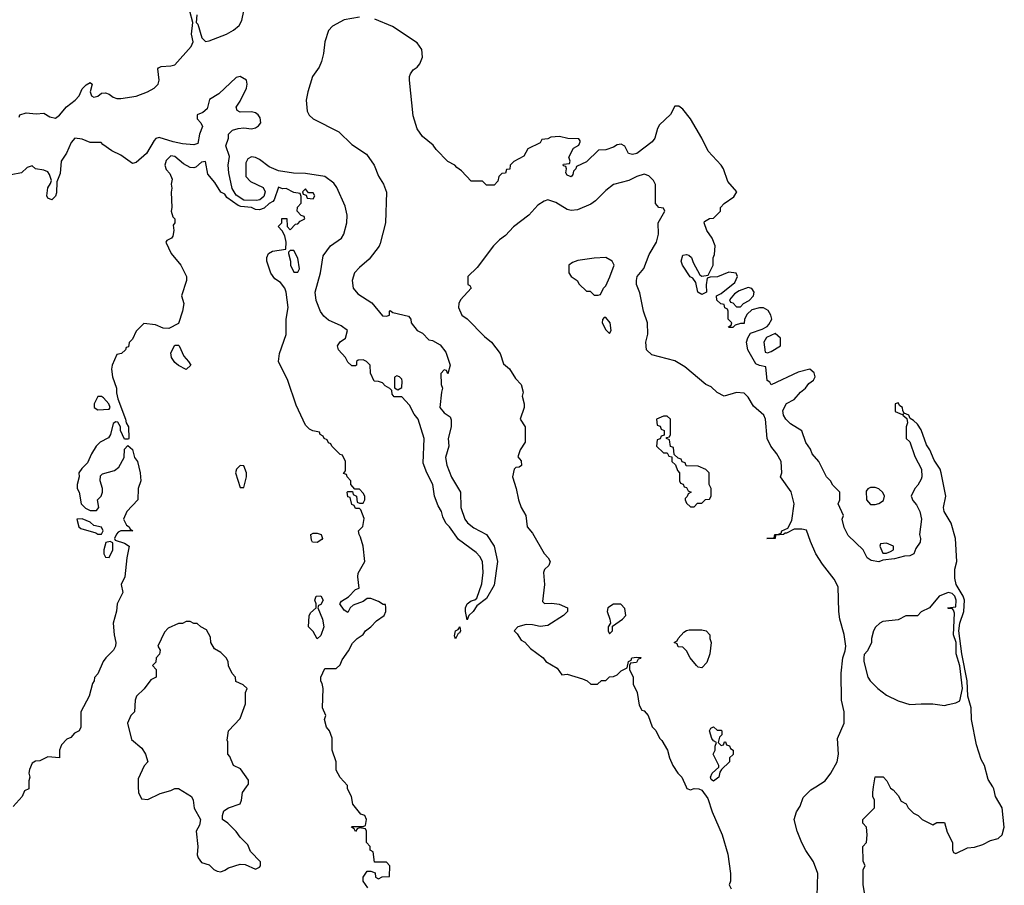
# Model space of a CAD drawing. Header units: inches. Extents: x 2792272 to 2951639, y 860504 to 1033803.
# Tile 142 of 209: x 2870905 to 2876021, y 999488 to 1003985. Entities that reach past the tile are written whole.
import ezdxf

# ---------------------------------------------------------------- set-up
doc = ezdxf.new("R2010")
doc.units = ezdxf.units.IN
doc.header["$MEASUREMENT"] = 0
doc.layers.add('C8070', color=7, linetype='Continuous')
doc.layers.add('C8979', color=7, linetype='Continuous')

msp = doc.modelspace()

# ---------------------------------------------------------------- linework, layer by layer
at = {"layer": 'C8070', "color": 4}
for points, elevation in [([(2872670, 1003998.9), (2872590, 1003983.6), (2872530, 1003951.3), (2872510, 1003929.2), (2872490.3, 1003870), (2872483.6, 1003810), (2872472.4, 1003767.6), (2872460.9, 1003739.1), (2872426.4, 1003690), (2872401.7, 1003610), (2872393.3, 1003566.7), (2872398.9, 1003510), (2872409.3, 1003489.3), (2872430, 1003470.4), (2872562.5, 1003402.5), (2872630, 1003337.1), (2872706.2, 1003286.2), (2872746.8, 1003230), (2872770, 1003172), (2872796, 1003130), (2872811.1, 1003088.9), (2872806.4, 1002930), (2872778, 1002822), (2872772, 1002808), (2872719.9, 1002740.1), (2872670, 1002698.4), (2872644.9, 1002670), (2872632.7, 1002630), (2872638, 1002590), (2872661.4, 1002561.4), (2872734.6, 1002514.6), (2872790, 1002446), (2872810, 1002444.7), (2872826, 1002450), (2872826, 1002470), (2872830, 1002474), (2872843.6, 1002463.6), (2872925.4, 1002445.4), (2872938, 1002430), (2872938.8, 1002410), (2872970, 1002371), (2872997.3, 1002357.3), (2873030, 1002322), (2873050, 1002318), (2873090, 1002296), (2873118.5, 1002258.5), (2873142, 1002190), (2873130, 1002146), (2873122, 1002162), (2873110, 1002166), (2873092.7, 1002147.3), (2873094, 1002090), (2873102, 1002070), (2873096, 1002050), (2873087.7, 1001970), (2873110, 1001942.8), (2873141, 1001921), (2873146.4, 1001906.4), (2873146.8, 1001870), (2873131, 1001810), (2873134.8, 1001770), (2873117.3, 1001710), (2873124.9, 1001670), (2873148.6, 1001608.6), (2873194.8, 1001530), (2873196.3, 1001450), (2873218, 1001390), (2873231.9, 1001371.9), (2873264.9, 1001344.9), (2873330.4, 1001310.3), (2873370.9, 1001249.1), (2873386.8, 1001170), (2873370, 1001048), (2873330, 1000978), (2873280.7, 1000939.3), (2873261, 1000910), (2873238, 1000890), (2873230, 1000868), (2873221.2, 1000910), (2873221.2, 1000930), (2873229.2, 1000950), (2873250, 1000966), (2873269.2, 1000970.8), (2873280.4, 1000979.6), (2873306.3, 1001053.7), (2873312.9, 1001112.9), (2873309.4, 1001169.4), (2873296.2, 1001196.2), (2873277.5, 1001217.5), (2873184.1, 1001284.1), (2873139, 1001350), (2873119, 1001370), (2873102.7, 1001402.7), (2873096, 1001430), (2873079.1, 1001459.1), (2873060.7, 1001510), (2873051.8, 1001570), (2873019.5, 1001630), (2873001.5, 1001681.5), (2873006.6, 1001810), (2872976, 1001910), (2872954.8, 1001934.8), (2872930, 1001982), (2872890, 1002026), (2872850, 1002026), (2872840.4, 1002040.4), (2872838, 1002058), (2872828.4, 1002068.4), (2872803.1, 1002083.1), (2872790, 1002098), (2872770, 1002106), (2872747.3, 1002107.3), (2872728.4, 1002148.4), (2872726, 1002190), (2872706, 1002210), (2872690, 1002218), (2872663.6, 1002216.4), (2872654, 1002210), (2872654, 1002190), (2872650, 1002186), (2872630, 1002186), (2872610, 1002206), (2872598, 1002230), (2872562, 1002270), (2872555.3, 1002290), (2872570, 1002311.3), (2872598, 1002330), (2872608, 1002370), (2872574.5, 1002394.5), (2872510, 1002423.7), (2872484.9, 1002444.9), (2872468.2, 1002468.2), (2872445.9, 1002525.9), (2872440.5, 1002570), (2872466.9, 1002670), (2872481, 1002759), (2872519.3, 1002810), (2872577.6, 1002850), (2872588.4, 1002871.6), (2872605.4, 1002930), (2872607.1, 1002970), (2872596.4, 1003016.4), (2872552.9, 1003112.9), (2872536.2, 1003136.2), (2872490, 1003169.7), (2872390, 1003186.2), (2872327.6, 1003187.6), (2872250, 1003199.1), (2872200.8, 1003220.8), (2872150, 1003259.3), (2872130, 1003269.3), (2872110, 1003272.3), (2872090, 1003262), (2872079.1, 1003240.9), (2872079.1, 1003170), (2872103.7, 1003143.7), (2872170, 1003113.4), (2872180.3, 1003090), (2872173.3, 1003066.8), (2872152.4, 1003050), (2872134.4, 1003045.6), (2872070, 1003046.6), (2872030, 1003073.7), (2872008.3, 1003108.3), (2871991.2, 1003188.8), (2871987.2, 1003230), (2871994.5, 1003274.5), (2871976, 1003330), (2871989.3, 1003370), (2871989.3, 1003390), (2872009.6, 1003410.4), (2872039.7, 1003420.3), (2872070, 1003423.1), (2872110, 1003418.3), (2872130, 1003422.6), (2872146.2, 1003433.8), (2872156.9, 1003450), (2872154.8, 1003474.8), (2872144.5, 1003490), (2872130, 1003500.5), (2872110, 1003506), (2872050, 1003505.2), (2872034, 1003514), (2872029, 1003530), (2872050, 1003561), (2872083.7, 1003630), (2872086.6, 1003650), (2872082.7, 1003670), (2872050, 1003689.4), (2872030, 1003684.5), (2871939.5, 1003600.5), (2871891.3, 1003570), (2871878, 1003522), (2871856.3, 1003503.7), (2871826.8, 1003490), (2871826.8, 1003470), (2871846, 1003450), (2871854.8, 1003430), (2871838.8, 1003390), (2871830, 1003342), (2871810, 1003335.3), (2871750, 1003340.9), (2871702, 1003350), (2871630, 1003372.3), (2871612.5, 1003367.5), (2871602.6, 1003357.4), (2871563.8, 1003290), (2871510, 1003243.7), (2871490, 1003238), (2871430, 1003281.2), (2871383.7, 1003303.7), (2871336.4, 1003336.4), (2871327.3, 1003347.3), (2871270, 1003346.6), (2871230, 1003364.5), (2871190.7, 1003369.3), (2871172.8, 1003347.2), (2871148.5, 1003291.5), (2871120.5, 1003250), (2871114.8, 1003185.2), (2871096.9, 1003143.1), (2871095.2, 1003084.8), (2871090, 1003068), (2871070.7, 1003049.3), (2871050, 1003058), (2871046, 1003070), (2871050, 1003112), (2871065.2, 1003134.8), (2871069.2, 1003150), (2871060.2, 1003180.2), (2871050, 1003194), (2871030, 1003204), (2870986, 1003210), (2870970, 1003226), (2870943.6, 1003216.4), (2870914, 1003190), (2870861, 1003179)], 4), ([(2870902, 1003478), (2870906, 1003490), (2870939, 1003501), (2870990, 1003496.3), (2871030, 1003498.8), (2871061.1, 1003481.1), (2871090, 1003473.4), (2871111.6, 1003488.4), (2871147, 1003533), (2871193.1, 1003566.9), (2871213.2, 1003590), (2871230, 1003626), (2871250, 1003646), (2871270, 1003658), (2871282, 1003650), (2871271.3, 1003610), (2871278, 1003590), (2871290, 1003582.8), (2871310, 1003588), (2871330, 1003604), (2871350, 1003604.9), (2871370, 1003597.3), (2871390, 1003582), (2871410, 1003575.5), (2871430, 1003575.5), (2871510, 1003588), (2871569, 1003610), (2871604, 1003630), (2871624, 1003650), (2871629, 1003670), (2871622, 1003730), (2871625.2, 1003734.8), (2871639, 1003741), (2871690, 1003744.9), (2871710, 1003751), (2871794.8, 1003845.2), (2871805.2, 1003870), (2871797.2, 1003910), (2871804, 1003970), (2871789.3, 1004030)], 4), ([(2871824.7, 1004010), (2871822, 1003970), (2871830, 1003962), (2871851.3, 1003890), (2871870, 1003871.3), (2871890, 1003874.8), (2871979, 1003910), (2872015.3, 1003930), (2872044.7, 1003955.3), (2872058.6, 1003981.4), (2872069.4, 1004030.6)], 4), ([(2875961.2, 1000000), (2875937, 1000037), (2875917.7, 1000110), (2875901.5, 1000141.5), (2875877.3, 1000217.3), (2875851.5, 1000350), (2875849.1, 1000410), (2875831.2, 1000470), (2875828.1, 1000550), (2875800.5, 1000690), (2875785, 1000810), (2875790.4, 1000849.5), (2875810.6, 1000910), (2875814.9, 1000970), (2875807.5, 1000990), (2875770.6, 1001050), (2875764, 1001084), (2875764.4, 1001130), (2875775.4, 1001170), (2875767.2, 1001290), (2875745.3, 1001370), (2875708.6, 1001430), (2875704.8, 1001450), (2875718, 1001510), (2875694, 1001630), (2875687.6, 1001650), (2875656, 1001696), (2875633.5, 1001750), (2875617, 1001777), (2875590, 1001854), (2875570, 1001882.9), (2875550, 1001902.7), (2875532.3, 1001912.3), (2875526, 1001930), (2875500.4, 1001940.4), (2875493.6, 1001953.6), (2875492.3, 1001970), (2875479, 1001979), (2875470, 1001995.3), (2875454, 1001990), (2875454, 1001950), (2875490, 1001934), (2875498, 1001938), (2875494, 1001930), (2875514, 1001914), (2875518, 1001890), (2875511.3, 1001870), (2875512, 1001810), (2875530, 1001792), (2875555.9, 1001715.9), (2875590.6, 1001649.4), (2875593.4, 1001610), (2875590, 1001598), (2875572.8, 1001567.2), (2875556, 1001550), (2875538, 1001510), (2875546.4, 1001486.4), (2875565.4, 1001465.4), (2875582, 1001430), (2875590.9, 1001390.9), (2875581, 1001310), (2875586, 1001290), (2875584.7, 1001270), (2875562, 1001238), (2875551, 1001210), (2875530, 1001199), (2875502, 1001198), (2875450, 1001184), (2875390, 1001178), (2875370, 1001169.2), (2875330, 1001175.3), (2875308, 1001190), (2875288, 1001230), (2875210, 1001306), (2875190, 1001346), (2875178, 1001390), (2875186, 1001410), (2875158, 1001470), (2875166, 1001490), (2875166, 1001530), (2875130, 1001566), (2875118, 1001590), (2875098, 1001610), (2875058, 1001690), (2875022, 1001730), (2875014, 1001754), (2874989.3, 1001789.3), (2874968.9, 1001848.9), (2874910, 1001885.2), (2874885.2, 1001910), (2874873.2, 1001930), (2874870, 1001954), (2874888.7, 1001991.3), (2874930, 1002012), (2874962, 1002050), (2874988.7, 1002070), (2875005.2, 1002094.8), (2875030, 1002112), (2875039, 1002130), (2875034, 1002150), (2875010, 1002168.7), (2874950, 1002154), (2874810, 1002088.7), (2874802, 1002102), (2874789, 1002110), (2874782, 1002182), (2874750, 1002188), (2874730, 1002198), (2874688, 1002270), (2874682, 1002310), (2874688.4, 1002331.6), (2874703.1, 1002356.9), (2874763.1, 1002376.9), (2874788.9, 1002391.1), (2874798, 1002402), (2874813.2, 1002430), (2874808.7, 1002450), (2874793.6, 1002473.6), (2874770, 1002488.7), (2874750, 1002488.7), (2874710, 1002478), (2874684.7, 1002455.3), (2874672, 1002430), (2874670, 1002406), (2874650, 1002406), (2874622, 1002398), (2874610, 1002386), (2874590, 1002386), (2874588, 1002390), (2874602, 1002398), (2874606, 1002410), (2874586, 1002430), (2874586, 1002470), (2874582, 1002482), (2874568.4, 1002488.4), (2874566, 1002506), (2874548.4, 1002508.4), (2874527.3, 1002527.3), (2874526, 1002550), (2874550, 1002562), (2874620.2, 1002619.8), (2874635.3, 1002650), (2874628.4, 1002668.4), (2874590, 1002674), (2874531.1, 1002648.9), (2874492.7, 1002647.3), (2874478, 1002642), (2874472.7, 1002607.3), (2874474, 1002570), (2874450, 1002558), (2874429.2, 1002569.2), (2874419, 1002619), (2874402, 1002642), (2874389.4, 1002649.4), (2874349.2, 1002710), (2874342.7, 1002730), (2874350, 1002762), (2874370, 1002766), (2874382, 1002762), (2874396, 1002750), (2874404, 1002724), (2874439.6, 1002659.6), (2874450, 1002652), (2874482, 1002658), (2874508, 1002710), (2874508.4, 1002748.4), (2874514.6, 1002765.4), (2874519, 1002810), (2874504, 1002850), (2874475.3, 1002890), (2874462, 1002930), (2874464, 1002936), (2874490, 1002952), (2874510, 1002954), (2874546, 1002990), (2874546, 1003010), (2874566, 1003030), (2874615.1, 1003064.9), (2874632, 1003090), (2874584, 1003144), (2874562.9, 1003210), (2874550, 1003229.3), (2874482, 1003302), (2874450, 1003369.4), (2874390, 1003469.5), (2874350, 1003520.7), (2874330, 1003536), (2874310, 1003535.3), (2874287.1, 1003492.9), (2874230, 1003438), (2874219.8, 1003420.2), (2874204.7, 1003370), (2874192, 1003350), (2874112, 1003290), (2874090, 1003284), (2874069.1, 1003289.1), (2874050, 1003328), (2874030, 1003339), (2874010, 1003335.3), (2873990, 1003322), (2873950, 1003308.7), (2873912.7, 1003307.3), (2873850, 1003246), (2873798, 1003222), (2873794, 1003210), (2873782, 1003198), (2873779.6, 1003180.4), (2873770, 1003168), (2873750, 1003178), (2873742, 1003190), (2873746, 1003210), (2873742, 1003222), (2873730, 1003226), (2873728.9, 1003231.1), (2873730, 1003234), (2873762, 1003238), (2873766, 1003250), (2873758, 1003270), (2873783.1, 1003316.9), (2873810, 1003334), (2873818, 1003350), (2873816.4, 1003356.4), (2873810, 1003366), (2873752.7, 1003367.3), (2873710, 1003379), (2873665.4, 1003374.6), (2873650, 1003366), (2873618, 1003362), (2873610, 1003346), (2873545.4, 1003314.6), (2873523.6, 1003276.4), (2873471.6, 1003248.4), (2873454, 1003230), (2873451.1, 1003208.9), (2873434, 1003206), (2873430, 1003188), (2873410, 1003186), (2873394, 1003170), (2873390, 1003146), (2873370, 1003126), (2873330, 1003126), (2873310, 1003146), (2873250, 1003146), (2873200.4, 1003200.4), (2873176.4, 1003216.4), (2873166, 1003230), (2873130, 1003248), (2873068.7, 1003310), (2873052.9, 1003332.9), (2872998, 1003378), (2872970, 1003418), (2872950, 1003486), (2872929.4, 1003670), (2872929.5, 1003690.5), (2872935.5, 1003704.5), (2872950, 1003724.7), (2872970, 1003738.8), (2872983.9, 1003756.1), (2872997.6, 1003790), (2872995.1, 1003830), (2872970, 1003865.6), (2872842.7, 1003950), (2872750, 1003987.3)], 4), ([(2872607.6, 1000000), (2872607.3, 1000007.3), (2872570, 1000048), (2872550, 1000086), (2872549, 1000130), (2872529, 1000190), (2872528.4, 1000251.6), (2872514, 1000290), (2872499, 1000310), (2872489.3, 1000350), (2872495.3, 1000370), (2872479, 1000410), (2872482, 1000510), (2872476.4, 1000536.4), (2872468.9, 1000548.9), (2872468.7, 1000570), (2872490, 1000614), (2872550, 1000614), (2872570, 1000634), (2872580.2, 1000659.8), (2872613.2, 1000706.8), (2872633.6, 1000746.4), (2872658, 1000770), (2872689.1, 1000790.9), (2872702, 1000810), (2872729.1, 1000830.9), (2872758, 1000862), (2872798, 1000890), (2872808, 1000910), (2872808, 1000930), (2872806, 1000946), (2872794, 1000946), (2872770, 1000962), (2872730, 1000978), (2872710, 1000978), (2872690, 1000962), (2872636.9, 1000943.1), (2872622, 1000930), (2872610, 1000906), (2872590, 1000918), (2872568.7, 1000950), (2872576.4, 1000963.6), (2872613.2, 1000986.8), (2872650, 1001024.7), (2872668, 1001032), (2872661.2, 1001090), (2872664, 1001110), (2872698, 1001170), (2872688.7, 1001250), (2872676.4, 1001296.4), (2872668, 1001310), (2872666, 1001330), (2872688, 1001352), (2872694, 1001394), (2872678, 1001438), (2872670, 1001446), (2872650, 1001446), (2872642, 1001462), (2872630, 1001466), (2872622, 1001502), (2872610, 1001506), (2872606, 1001530), (2872610, 1001534), (2872634, 1001534), (2872638, 1001518), (2872654, 1001510), (2872658, 1001478), (2872670, 1001474), (2872690, 1001474), (2872698, 1001490), (2872698, 1001510), (2872690, 1001526), (2872670, 1001546), (2872646, 1001546), (2872626, 1001570), (2872626, 1001590), (2872606, 1001610), (2872602, 1001622), (2872587.3, 1001627.3), (2872598, 1001642), (2872598, 1001690), (2872582, 1001722), (2872570, 1001726), (2872546, 1001750), (2872526, 1001770), (2872522, 1001782), (2872510, 1001786), (2872502, 1001802), (2872486, 1001810), (2872482, 1001822), (2872466, 1001830), (2872462, 1001842), (2872428.7, 1001848.7), (2872410, 1001858), (2872390, 1001878), (2872342, 1001982), (2872298, 1002110), (2872249.1, 1002209.1), (2872254, 1002250), (2872288.7, 1002350), (2872289.2, 1002430), (2872299, 1002490), (2872288.9, 1002568.9), (2872282, 1002590), (2872260.4, 1002620.4), (2872230, 1002638), (2872210, 1002668), (2872188.7, 1002730), (2872188, 1002750), (2872198, 1002770), (2872218, 1002782), (2872287.3, 1002792.7), (2872289, 1002830), (2872282, 1002862), (2872268.7, 1002888.7), (2872248, 1002910), (2872266, 1002930), (2872267.3, 1002952.7), (2872292.7, 1002952.7), (2872294, 1002910), (2872310, 1002894), (2872338, 1002922), (2872350, 1002924.7), (2872362, 1002938), (2872386, 1002950), (2872382, 1002962), (2872367.3, 1002967.3), (2872346, 1002990), (2872348.7, 1003011.3), (2872367.3, 1003032.7), (2872367.3, 1003067.3), (2872362, 1003082), (2872330, 1003088), (2872290, 1003108), (2872270, 1003106), (2872250, 1003115.3), (2872226.8, 1003050), (2872219.9, 1003040.1), (2872201, 1003030), (2872174.4, 1003005.6), (2872150, 1002997.2), (2872130, 1002999.3), (2872110, 1003009.4), (2872053.7, 1003013.7), (2872039.4, 1003019.4), (2871981.7, 1003061.7), (2871970, 1003079), (2871949.1, 1003089.1), (2871918.9, 1003138.9), (2871882.5, 1003182.5), (2871870, 1003248), (2871850, 1003245.2), (2871820.4, 1003219.6), (2871810, 1003215.6), (2871790, 1003217), (2871756.6, 1003236.6), (2871710, 1003275.1), (2871690, 1003277.2), (2871666, 1003254), (2871658.8, 1003230), (2871666.4, 1003206.4), (2871685.4, 1003185.4), (2871696.9, 1003156.9), (2871692, 1003130), (2871696, 1003110), (2871690.9, 1003089.1), (2871694.8, 1003010), (2871691.3, 1002990), (2871701, 1002961), (2871711.3, 1002950), (2871711.3, 1002930), (2871702, 1002918), (2871704.7, 1002890), (2871699.6, 1002860.4), (2871694, 1002850), (2871670, 1002838), (2871664.7, 1002830), (2871691.1, 1002771.1), (2871742, 1002710), (2871771.1, 1002651.1), (2871771.3, 1002630), (2871746, 1002550), (2871758, 1002510), (2871751.3, 1002470), (2871730, 1002406), (2871679.6, 1002380.4), (2871650, 1002382), (2871610, 1002399), (2871550, 1002406), (2871510, 1002366), (2871490, 1002326), (2871472.7, 1002307.3), (2871470, 1002286), (2871458, 1002282), (2871454, 1002270), (2871434, 1002250), (2871410, 1002246), (2871384.7, 1002190), (2871382, 1002170), (2871386, 1002130), (2871406.8, 1002070), (2871407.1, 1002047.1), (2871415.2, 1002015.2), (2871454.8, 1001910), (2871458, 1001890), (2871470.8, 1001870), (2871471, 1001809), (2871470, 1001806), (2871450, 1001806), (2871428.7, 1001850), (2871428.7, 1001870), (2871414.6, 1001894.6), (2871403.6, 1001896.4), (2871390, 1001888), (2871376, 1001830), (2871366.8, 1001813.2), (2871322, 1001790), (2871302, 1001770), (2871278, 1001730), (2871257.3, 1001682.7), (2871227.1, 1001652.9), (2871211.3, 1001630), (2871214, 1001610), (2871204, 1001570), (2871202.8, 1001550), (2871213.4, 1001530), (2871224, 1001470), (2871247, 1001447), (2871270, 1001434.9), (2871304, 1001436), (2871315.3, 1001450), (2871308.7, 1001490), (2871328, 1001510), (2871335.3, 1001530), (2871335.3, 1001550), (2871322, 1001590), (2871324.7, 1001615.3), (2871334.6, 1001625.4), (2871396.5, 1001643.5), (2871420.2, 1001659.8), (2871448, 1001710), (2871450, 1001754), (2871467.3, 1001772.7), (2871490, 1001752), (2871502, 1001710), (2871516, 1001690), (2871530.7, 1001630.7), (2871534, 1001590), (2871521, 1001550), (2871518, 1001490), (2871462, 1001430), (2871444.7, 1001390), (2871459.6, 1001359.6), (2871474, 1001350), (2871478, 1001338), (2871492, 1001330), (2871430, 1001328.7), (2871416.9, 1001323.1), (2871407.1, 1001312.9), (2871398, 1001290), (2871401, 1001281), (2871450, 1001266), (2871474, 1001250), (2871461, 1001190), (2871451, 1001090), (2871432, 1001050), (2871441, 1001010), (2871410.6, 1000950), (2871407.5, 1000912.5), (2871390.8, 1000850), (2871396, 1000790), (2871404.7, 1000750), (2871402, 1000730), (2871391.3, 1000710), (2871351.3, 1000670), (2871338, 1000650), (2871310, 1000586), (2871292.7, 1000567.3), (2871292, 1000550), (2871283.6, 1000536.4), (2871264.7, 1000470), (2871222, 1000390), (2871222, 1000310), (2871214, 1000290), (2871190, 1000278), (2871170, 1000255.3), (2871150, 1000248), (2871122, 1000218), (2871111.3, 1000190), (2871112, 1000150), (2871050, 1000155.3), (2871010, 1000134), (2870986.4, 1000133.6), (2870970, 1000122), (2870954.8, 1000090), (2870951.3, 1000071.3), (2870958, 1000050), (2870952, 1000030), (2870952, 1000000)], 8), ([(2875041.9, 1000000), (2875090, 1000031.3), (2875119, 1000070), (2875153.2, 1000130), (2875159, 1000170), (2875154, 1000250), (2875188.7, 1000330), (2875188.7, 1000390), (2875175.3, 1000450), (2875174, 1000590), (2875182, 1000670), (2875194.6, 1000705.4), (2875198, 1000730), (2875188.4, 1000791.6), (2875166, 1000870), (2875161.2, 1000910), (2875158.6, 1001038.6), (2875138, 1001078), (2875076.5, 1001156.5), (2875042, 1001210), (2875013.6, 1001273.6), (2874993.2, 1001333.2), (2874970, 1001339), (2874930, 1001338), (2874890, 1001318), (2874882, 1001318), (2874874, 1001310), (2874832.7, 1001307.3), (2874830, 1001289.3), (2874788, 1001290), (2874826, 1001294), (2874828, 1001310), (2874848.4, 1001311.6), (2874862, 1001318), (2874866, 1001330), (2874896.4, 1001343.6), (2874917.2, 1001382.8), (2874929.2, 1001470), (2874912.9, 1001532.9), (2874858, 1001610), (2874866, 1001630), (2874862, 1001690), (2874839, 1001730), (2874808.7, 1001770), (2874789, 1001810), (2874780.7, 1001910), (2874772.3, 1001930), (2874717.6, 1001977.6), (2874690, 1002024), (2874670, 1002044), (2874630, 1002049), (2874566, 1002030), (2874530, 1002048), (2874498, 1002078), (2874470, 1002089), (2874361.5, 1002181.5), (2874310, 1002213.2), (2874190, 1002244), (2874162, 1002270), (2874158, 1002310), (2874169.3, 1002350.7), (2874166.6, 1002410), (2874146.6, 1002470), (2874126.6, 1002566.6), (2874109.2, 1002610), (2874109.2, 1002630), (2874113.2, 1002650), (2874147.5, 1002692.5), (2874175.3, 1002764.7), (2874214, 1002830), (2874224, 1002870), (2874222, 1002930), (2874258, 1002990), (2874250, 1003006), (2874226, 1003010), (2874208, 1003030), (2874208.4, 1003128.4), (2874198, 1003150), (2874173.2, 1003173.2), (2874150, 1003182), (2874112, 1003170), (2874070, 1003149), (2873990, 1003129), (2873950, 1003097.2), (2873896.4, 1003043.6), (2873872.7, 1003027.3), (2873803.5, 1002996.5), (2873770, 1002993.2), (2873750, 1002999.3), (2873690, 1003036), (2873650, 1003048.7), (2873630, 1003042), (2873598, 1003022), (2873550, 1002968.7), (2873470.6, 1002909.4), (2873430, 1002864), (2873398.5, 1002841.5), (2873366, 1002810), (2873282, 1002698), (2873234, 1002650), (2873234, 1002610), (2873243.6, 1002603.6), (2873251.3, 1002590), (2873194.8, 1002530), (2873186, 1002510), (2873184.7, 1002490), (2873202, 1002450), (2873230, 1002431), (2873319.8, 1002339.8), (2873356, 1002310), (2873401, 1002250), (2873418, 1002198), (2873450, 1002171.3), (2873481.4, 1002121.4), (2873511, 1002090), (2873521, 1002050), (2873516, 1002030), (2873526.8, 1001990), (2873526.8, 1001970), (2873506, 1001910), (2873532, 1001870), (2873531.3, 1001790), (2873504.7, 1001750), (2873494, 1001714), (2873510, 1001694), (2873511.6, 1001668.4), (2873499.6, 1001660.4), (2873482, 1001658), (2873474, 1001650), (2873466, 1001610), (2873484.7, 1001550), (2873496, 1001490), (2873511, 1001450), (2873534.8, 1001410), (2873541, 1001350), (2873570, 1001318), (2873630, 1001212), (2873651.3, 1001190), (2873662, 1001170), (2873654, 1001150), (2873631.1, 1001128.9), (2873626.4, 1001113.6), (2873631, 1001050), (2873622, 1000962), (2873631.3, 1000951.3), (2873670, 1000954), (2873707.9, 1000947.9), (2873752, 1000930), (2873751, 1000910), (2873730.7, 1000890), (2873650, 1000838), (2873610, 1000832.3), (2873570, 1000842), (2873536.9, 1000843.1), (2873494, 1000830), (2873474, 1000810), (2873490, 1000794), (2873510, 1000762), (2873530, 1000752), (2873558.8, 1000718.8), (2873624.7, 1000670), (2873638, 1000650), (2873696.9, 1000616.9), (2873722, 1000582), (2873750, 1000584.7), (2873830, 1000561), (2873854, 1000550), (2873872.7, 1000532.7), (2873907.3, 1000532.7), (2873928.4, 1000551.6), (2873950, 1000552), (2873970, 1000571.3), (2873990, 1000572), (2874010, 1000582), (2874030, 1000602), (2874062, 1000618), (2874068, 1000650), (2874082, 1000658), (2874086, 1000670), (2874110, 1000674), (2874131.6, 1000671.6), (2874130, 1000666), (2874118, 1000662), (2874110, 1000646), (2874078, 1000642), (2874074, 1000630), (2874074, 1000610), (2874092, 1000570), (2874092.7, 1000532.7), (2874114, 1000490), (2874123.6, 1000423.6), (2874138, 1000398), (2874150, 1000394), (2874170.9, 1000370.9), (2874191.1, 1000311.1), (2874210, 1000292), (2874230, 1000252), (2874241, 1000241), (2874270.9, 1000190.9), (2874281, 1000150), (2874298, 1000110), (2874324.7, 1000070), (2874344.7, 1000050), (2874367.7, 1000000)], 8), ([(2872083.8, 1000000), (2872092.9, 1000012.9), (2872093.8, 1000033.8), (2872052.3, 1000092.3), (2872015.3, 1000110), (2871996.4, 1000156.4), (2871986, 1000170), (2871986, 1000234), (2871982, 1000242), (2871989, 1000291), (2872050, 1000354), (2872078, 1000430), (2872078, 1000490), (2872086, 1000510), (2872066, 1000530), (2872027.3, 1000547.3), (2872026, 1000570), (2872008, 1000588), (2871988.9, 1000628.9), (2871988, 1000650), (2871978, 1000670), (2871950, 1000698), (2871916.4, 1000716.4), (2871898, 1000750), (2871896.4, 1000776.4), (2871874.6, 1000814.6), (2871846, 1000830), (2871827.3, 1000847.3), (2871810, 1000848), (2871790, 1000858), (2871770, 1000858), (2871750, 1000848), (2871730, 1000848), (2871676.9, 1000823.1), (2871656.9, 1000803.1), (2871622, 1000730), (2871634, 1000710), (2871631.6, 1000688.4), (2871614, 1000670), (2871612.7, 1000647.3), (2871594, 1000630), (2871614, 1000610), (2871614, 1000570), (2871585.4, 1000554.6), (2871551.1, 1000508.9), (2871512, 1000470), (2871504.7, 1000450), (2871502, 1000390), (2871482, 1000370), (2871464.7, 1000330), (2871486, 1000246), (2871539.8, 1000199.8), (2871558, 1000170), (2871571, 1000130), (2871551.1, 1000108.9), (2871519.6, 1000040.4), (2871521, 1000000)], 12), ([(2875342.4, 1000000), (2875350, 1000052), (2875391.1, 1000051.1), (2875411, 1000031), (2875426.1, 1000000)], 4)]:
    msp.add_lwpolyline(points, dxfattribs=dict(at, elevation=elevation))
for points, elevation in [([(2872390, 1003106), (2872374, 1003090), (2872378, 1003078), (2872394, 1003074), (2872398, 1003058), (2872430, 1003054), (2872438, 1003070), (2872430, 1003086), (2872406, 1003086)], 8), ([(2872330, 1002786), (2872310, 1002786), (2872302, 1002778), (2872302, 1002770), (2872312, 1002730), (2872312, 1002710), (2872330, 1002674), (2872350, 1002674), (2872358, 1002690), (2872350, 1002746)], 8), ([(2873950, 1002749.2), (2873890, 1002746.6), (2873805.8, 1002734.2), (2873776.8, 1002723.2), (2873758, 1002710), (2873758, 1002670), (2873770.9, 1002650.9), (2873802, 1002630), (2873811.6, 1002611.6), (2873850, 1002574), (2873870, 1002574), (2873890, 1002554), (2873910, 1002554), (2873922, 1002558), (2873938, 1002590), (2873950, 1002602), (2873971.7, 1002648.3), (2873993.2, 1002710), (2873984, 1002730)], 12), ([(2874690, 1002594), (2874642.8, 1002577.2), (2874619.6, 1002560.4), (2874594, 1002530), (2874598, 1002518), (2874610, 1002514), (2874630, 1002494), (2874650, 1002494), (2874666, 1002510), (2874694.6, 1002525.4), (2874718, 1002550), (2874722, 1002570), (2874708.9, 1002588.9)], 4), ([(2873950, 1002438), (2873942, 1002438), (2873932.7, 1002427.3), (2873932, 1002410), (2873950, 1002374), (2873970, 1002354), (2873978, 1002370), (2873973.2, 1002410)], 12), ([(2874830, 1002355.3), (2874785.4, 1002334.6), (2874772, 1002310), (2874778, 1002258), (2874790, 1002254), (2874810, 1002262), (2874858, 1002290), (2874858, 1002330)], 4), ([(2871770, 1002168), (2871730, 1002188), (2871710, 1002204), (2871694, 1002230), (2871690, 1002254), (2871710, 1002294), (2871730, 1002294), (2871734, 1002290), (2871756.9, 1002236.9), (2871782, 1002210), (2871794, 1002190)], 8), ([(2872864.7, 1002135.3), (2872852.7, 1002127.3), (2872852.7, 1002072.7), (2872870, 1002062), (2872890, 1002074), (2872892.9, 1002107.1), (2872890, 1002118), (2872878, 1002130)], 4), ([(2871330, 1002028), (2871310, 1002028), (2871291.3, 1001990), (2871292, 1001970), (2871310, 1001958), (2871370, 1001962), (2871375.3, 1001970), (2871368, 1001990), (2871340.4, 1002020.4)], 8), ([(2874270, 1001926), (2874250, 1001926), (2874214, 1001910), (2874218, 1001878), (2874232.7, 1001872.7), (2874238, 1001858), (2874254, 1001850), (2874254, 1001826), (2874238, 1001822), (2874232.7, 1001807.3), (2874218, 1001802), (2874214, 1001770), (2874250, 1001734), (2874270, 1001734), (2874278, 1001718), (2874294, 1001714), (2874294, 1001690), (2874312.7, 1001672.7), (2874323.6, 1001643.6), (2874334, 1001630), (2874334, 1001590), (2874338, 1001578), (2874352.7, 1001572.7), (2874358, 1001558), (2874370, 1001554), (2874378, 1001538), (2874394, 1001530), (2874378, 1001522), (2874372.7, 1001507.3), (2874362, 1001498), (2874362, 1001490), (2874370, 1001474), (2874390, 1001454), (2874410, 1001454), (2874427.3, 1001472.7), (2874450, 1001474), (2874468.4, 1001491.6), (2874490, 1001494), (2874498, 1001510), (2874498, 1001550), (2874488, 1001570), (2874488, 1001630), (2874470, 1001648), (2874430, 1001666), (2874367.3, 1001667.3), (2874362, 1001682), (2874347.3, 1001687.3), (2874342, 1001702), (2874327.3, 1001707.3), (2874306, 1001726), (2874302, 1001762), (2874287.3, 1001767.3), (2874282, 1001802), (2874266, 1001810), (2874266, 1001814), (2874282, 1001818), (2874286, 1001830), (2874286, 1001910)], 12), ([(2872050, 1001668.7), (2872031.3, 1001650), (2872026, 1001630), (2872050, 1001554), (2872070, 1001554), (2872084, 1001610), (2872084, 1001630), (2872070, 1001668)], 12), ([(2875350, 1001555.3), (2875325.4, 1001554.6), (2875311.6, 1001548.4), (2875303.6, 1001536.4), (2875304.7, 1001490), (2875326, 1001466), (2875350, 1001466), (2875370, 1001471.3), (2875392.9, 1001487.1), (2875399, 1001510), (2875390, 1001528), (2875370, 1001548)], 4), ([(2871230, 1001392.7), (2871202, 1001390), (2871211.1, 1001351.1), (2871222, 1001342), (2871299.8, 1001319.8), (2871310, 1001312), (2871330, 1001312), (2871339, 1001330), (2871330, 1001348), (2871290, 1001357), (2871270, 1001374.5)], 8), ([(2871374.6, 1001274.6), (2871351.6, 1001268.4), (2871341, 1001230), (2871341, 1001210), (2871350, 1001192), (2871370, 1001191.3), (2871389.2, 1001230), (2871388, 1001268)], 8), ([(2872450, 1001269), (2872426, 1001270), (2872420.4, 1001280.4), (2872418, 1001310), (2872430, 1001318), (2872450, 1001318), (2872472, 1001310), (2872478, 1001290), (2872475.3, 1001284.7)], 8), ([(2875410, 1001266), (2875378, 1001262), (2875374, 1001250), (2875390, 1001214), (2875410, 1001214), (2875430, 1001222), (2875446, 1001230), (2875446, 1001250)], 4), ([(2872450, 1000768), (2872430, 1000806), (2872406, 1000830), (2872408.4, 1000888.4), (2872416.4, 1000903.6), (2872446, 1000930), (2872446, 1000950), (2872438, 1000970), (2872446, 1000990), (2872468.9, 1000991.1), (2872482, 1000970), (2872470, 1000946), (2872458, 1000942), (2872454, 1000930), (2872478, 1000870), (2872484.7, 1000830), (2872470, 1000786)], 8), ([(2875730, 1001009), (2875682, 1000990), (2875632, 1000930), (2875590, 1000908), (2875570, 1000888), (2875510, 1000888), (2875470, 1000868), (2875390, 1000858), (2875374, 1000850), (2875351.6, 1000828.4), (2875342, 1000810), (2875332, 1000770), (2875332, 1000750), (2875310, 1000706), (2875292.7, 1000687.3), (2875292, 1000670), (2875292, 1000650), (2875311.3, 1000570), (2875324.7, 1000550), (2875364.7, 1000510), (2875410, 1000476), (2875470, 1000446), (2875530, 1000426.8), (2875590, 1000430.8), (2875650, 1000430.8), (2875710, 1000422.8), (2875730, 1000426.8), (2875770, 1000436), (2875790, 1000446), (2875803.5, 1000510), (2875790, 1000628.7), (2875771.4, 1000690), (2875770.5, 1000750), (2875756.8, 1000790), (2875762, 1000902), (2875758, 1000918), (2875750, 1000926), (2875730, 1000926), (2875728, 1000930), (2875770, 1000934), (2875771.6, 1000970), (2875764, 1000990), (2875750, 1001004)], 8), ([(2873990, 1000948.7), (2873961, 1000930), (2873958, 1000910), (2873972, 1000870), (2873974, 1000850), (2873962, 1000830), (2873962, 1000810), (2873970, 1000794), (2873986, 1000810), (2873986, 1000834), (2874038, 1000870), (2874055.3, 1000890), (2874050, 1000926), (2874028, 1000948)], 12), ([(2873170, 1000768.7), (2873164, 1000784), (2873169.3, 1000810), (2873183.1, 1000816.9), (2873191.3, 1000831.3), (2873196, 1000810), (2873190, 1000798), (2873183.6, 1000796.4)], 4), ([(2874450, 1000618), (2874430, 1000622), (2874422, 1000630), (2874388.7, 1000670), (2874370, 1000706), (2874350, 1000726), (2874327.3, 1000727.3), (2874322, 1000742), (2874306, 1000750), (2874322, 1000758), (2874326, 1000770), (2874356.4, 1000803.6), (2874370, 1000812), (2874384, 1000816), (2874450, 1000814.8), (2874471.3, 1000810), (2874491, 1000790), (2874491.3, 1000770), (2874498, 1000750), (2874491.3, 1000690), (2874475.3, 1000644.7)], 8), ([(2874530, 1000294), (2874550, 1000294), (2874554, 1000290), (2874554, 1000270), (2874542, 1000258), (2874534, 1000230), (2874550, 1000214), (2874562, 1000218), (2874567.3, 1000232.7), (2874572.7, 1000232.7), (2874578, 1000218), (2874592.7, 1000212.7), (2874598, 1000198), (2874612, 1000190), (2874611.6, 1000168.4), (2874594, 1000150), (2874594, 1000130), (2874552, 1000090), (2874543.6, 1000076.4), (2874538, 1000050), (2874510, 1000029), (2874498, 1000038), (2874495.3, 1000050), (2874504, 1000070), (2874538, 1000102), (2874538, 1000110), (2874509.2, 1000170), (2874518, 1000190), (2874518, 1000210), (2874526, 1000230), (2874510, 1000238), (2874502, 1000250), (2874489, 1000290), (2874496.4, 1000303.6), (2874510, 1000312)], 8)]:
    msp.add_lwpolyline(points, close=True, dxfattribs=dict(at, elevation=elevation))
at = {"layer": 'C8979', "color": 4}
for points, elevation in [([(2870952, 1000000), (2870952, 999990), (2870930, 999978), (2870918, 999950), (2870870, 999898)], 8), ([(2871521, 1000000), (2871522, 999970), (2871538, 999938), (2871570, 999934), (2871634.6, 999965.4), (2871690, 999981), (2871710, 999991), (2871730, 999990.8), (2871798, 999950), (2871806, 999930), (2871811.6, 999888.4), (2871844.7, 999830), (2871839.6, 999800.4), (2871821, 999770), (2871831, 999690), (2871826.8, 999646.8), (2871831.3, 999630), (2871850, 999606), (2871890, 999594), (2871914, 999570), (2871930, 999562), (2871950, 999558), (2871970, 999566), (2871990, 999578), (2872050, 999598), (2872076.9, 999596.9), (2872130, 999572), (2872150, 999582), (2872155.3, 999590), (2872155.3, 999610), (2872104, 999664), (2872090, 999698), (2872050, 999738), (2872030, 999768), (2871986, 999810), (2871958, 999830), (2871958, 999850), (2871965.2, 999874.8), (2871990, 999891.3), (2872050, 999912), (2872057.2, 999930), (2872062.7, 999970), (2872083.8, 1000000)], 12), ([(2872714, 999474), (2872689, 999510), (2872689.3, 999530.7), (2872710, 999562), (2872730, 999562), (2872752.7, 999552.7), (2872754, 999530), (2872770, 999522), (2872788, 999532), (2872826, 999534), (2872828, 999590), (2872810, 999608), (2872748, 999608), (2872742, 999662), (2872726, 999670), (2872726, 999690), (2872706, 999710), (2872706, 999770), (2872702, 999782), (2872670, 999786), (2872658, 999782), (2872650, 999768), (2872642, 999782), (2872628, 999790), (2872630, 999794), (2872690, 999794), (2872702, 999798), (2872706, 999830), (2872698, 999850), (2872678, 999858), (2872635.3, 999910), (2872628, 999950), (2872608, 999990), (2872607.6, 1000000)], 8), ([(2874367.7, 1000000), (2874371.6, 999991.6), (2874390, 999984.7), (2874410, 999991.3), (2874434, 999990), (2874450, 999982), (2874479.8, 999939.8), (2874502.8, 999870), (2874554.8, 999750), (2874584.7, 999650), (2874598, 999550), (2874598, 999510), (2874592, 999490), (2874602, 999470)], 8), ([(2875049.1, 999430.9), (2875052.7, 999550), (2875029.2, 999610), (2874990, 999668.7), (2874970, 999708), (2874945.2, 999770), (2874929, 999830), (2874942, 999870), (2874960.2, 999899.8), (2874976.5, 999943.5), (2875016.5, 999983.5), (2875041.9, 1000000)], 8), ([(2875298, 999430), (2875288.7, 999490), (2875288, 999570), (2875298, 999590), (2875287.3, 999612.7), (2875286, 999690), (2875306, 999710), (2875308, 999750), (2875306, 999790), (2875286, 999810), (2875286, 999830), (2875346, 999890), (2875346, 999930), (2875338, 999950), (2875338, 999970), (2875342.4, 1000000)], 4), ([(2875426.1, 1000000), (2875430, 999992), (2875443.6, 999983.6), (2875470, 999954), (2875485.4, 999925.4), (2875511.1, 999911.1), (2875522, 999890), (2875550, 999862), (2875574, 999850), (2875594, 999830), (2875650, 999802), (2875670, 999814), (2875710, 999814), (2875723.6, 999763.6), (2875752, 999710), (2875752.7, 999672.7), (2875758, 999658), (2875770, 999654), (2875830, 999682), (2875866.4, 999686.4), (2875910, 999700.5), (2875950, 999720.5), (2875990, 999730.8), (2876010, 999750.6), (2876021.4, 999790), (2876009.8, 999890), (2875975.7, 999950), (2875967.7, 999990), (2875961.2, 1000000)], 4)]:
    msp.add_lwpolyline(points, dxfattribs=dict(at, elevation=elevation))

doc.saveas('drawing.dxf')
